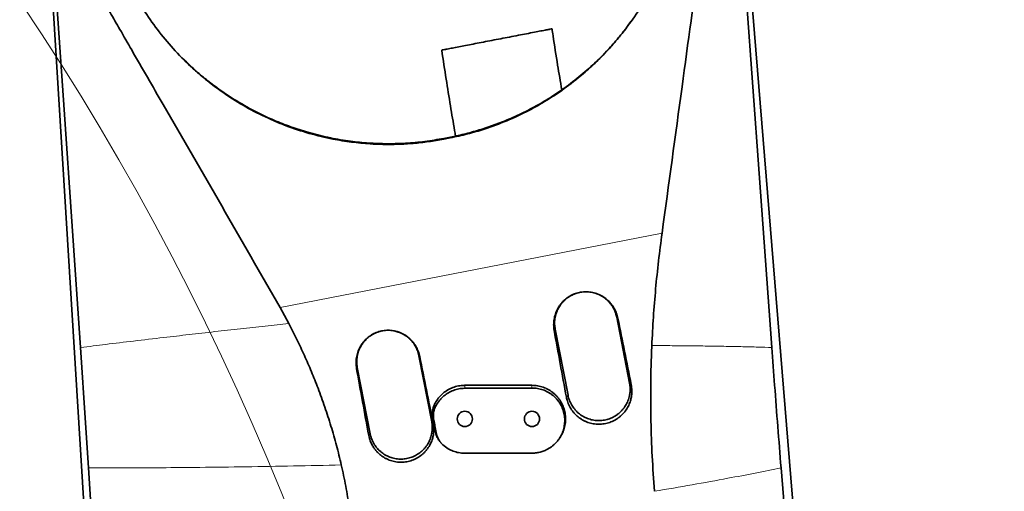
# Model space of a CAD drawing. Header units: millimetres. Extents: x 0 to 14900, y 0 to 10500.
# Tile 17 of 56: x 3586 to 4026, y 6875 to 7086. Entities that reach past the tile are written whole.
import ezdxf

# ---------------------------------------------------------------- set-up
doc = ezdxf.new("R2010")
doc.units = ezdxf.units.MM
doc.header["$LTSCALE"] = 25
doc.styles.add('SLDTEXTSTYLE0', font='TXT', dxfattribs={"width": 0.605})
doc.dimstyles.new('SLDDIMSTYLE1', dxfattribs={"dimtxt": 87.5, "dimasz": 87.5, "dimexe": 0, "dimexo": 0.0625, "dimgap": 21.875, "dimtad": 1, "dimdec": 0, "dimrnd": 1e-09, "dimzin": 12, "dimdsep": 46, "dimtxsty": 'SLDTEXTSTYLE0', "dimsah": 1, "dimcen": 0.09, "dimadec": 0, "dimazin": 3, "dimtfac": 1, "dimtofl": 0, "dimtmove": 0, "dimatfit": 3, "dimfxl": 1, "dimfrac": 2, "dimtolj": 1, "dimtzin": 12, "dimarcsym": 0})

# ---------------------------------------------------------------- blocks, each defined once
blk = doc.blocks.new('_D_1')
at = {"color": 7, "linetype": 'Continuous', "lineweight": 0}
for p, q in [((3801.69, 8361.92), (6836.58, 8361.92)), ((6799.08, 8361.92), (6799.08, 5102.65)), ((3832.59, 5102.65), (6836.58, 5102.65))]:
    blk.add_line(p, q, dxfattribs=at)
at = {"color": 7, "linetype": 'Continuous', "lineweight": 18}
for points in [[(6799.08, 8361.92), (6786.58, 8274.42), (6811.58, 8274.42)], [(6799.08, 5102.65), (6811.58, 5190.15), (6786.58, 5190.15)]]:
    blk.add_solid(points, dxfattribs=at)
at = {"color": 7, "linetype": 'Continuous', "lineweight": 18, "insert": (6686.29, 6598.6), "char_height": 87.5, "attachment_point": 1, "rotation": 90, "style": 'SLDTEXTSTYLE0'}
blk.add_mtext('3259', dxfattribs=at)

msp = doc.modelspace()

# ---------------------------------------------------------------- linework, layer by layer
at = {"color": 7, "linetype": 'Continuous', "lineweight": 35}
for p, q in [((3906.1791648, 7175.2783313), (3952.0179973, 6614.6472299)), ((3653.2288828, 6248.3996394), (3596.9933066, 7153.0303543)), ((3775.3081252, 7032.4664934), (3778.1575275, 7033.018862)), ((3778.2404714, 7033.3358725), (3775.3910691, 7032.783504)), ((3706.1660674, 6950.1914473), (3702.2215005, 6957.4204003)), ((3858.2669802, 6923.5900288), (3852.5427103, 6953.0388443)), ((3825.0571492, 6947.6961925), (3830.781419, 6918.247377)), ((3769.9205337, 6906.4172192), (3764.1962638, 6935.8660347)), ((3736.7107027, 6930.5233829), (3742.4349725, 6901.0745674))]:
    msp.add_line(p, q, dxfattribs=at)
at = {"color": 8, "linetype": 'Continuous', "lineweight": 18}
for p, q in [((3775.3081252, 7032.4664934), (3775.3910691, 7032.783504)), ((3778.1575275, 7033.018862), (3778.2404714, 7033.3358725)), ((3702.2215005, 6957.4204003), (3872.7711707, 6990.4821682)), ((3853.035034, 6952.6183289), (3852.5427103, 6953.0388443)), ((3824.6001078, 6947.1266883), (3825.0571492, 6947.6961925)), ((3764.5787755, 6935.5393145), (3764.1962638, 6935.8660347)), ((3736.3632054, 6930.090378), (3736.7107027, 6930.5233829)), ((3784.6969464, 6921.3130347), (3784.6946825, 6922.6472299)), ((3814.6965344, 6921.4454795), (3814.6946825, 6922.6472299)), ((3859.0241077, 6922.9433327), (3858.2669802, 6923.5900288)), ((3830.0600781, 6917.3485377), (3830.781419, 6918.247377)), ((3771.623888, 6913.1677255), (3771.1978754, 6914.1921666)), ((3770.824487, 6907.2309476), (3770.379475, 6907.9207855)), ((3770.5683352, 6905.8639033), (3769.9205337, 6906.4172192)), ((3741.8226896, 6900.3116218), (3742.4349725, 6901.0745674)), ((3771.9514464, 6901.3691002), (3771.5243289, 6902.0310224))]:
    msp.add_line(p, q, dxfattribs=at)
at = {"color": 7, "linetype": 'Continuous', "lineweight": 35, "flags": 128}
for points in [[(3904.8113931, 7172.8242698), (3910.5005179, 7094.6466601), (3916.1453438, 7017.0796348), (3921.7900669, 6939.5126999)], [(3613.1396998, 6939.5126999), (3609.394754, 6993.6223073), (3605.6498207, 7047.7319337), (3598.5383923, 7150.4824357)], [(3814.6944815, 6892.3771687), (3806.8025329, 6892.372879), (3798.9105844, 6892.3683621), (3784.6944242, 6892.3596522)], [(3657.2045569, 6241.8435669), (3644.9143092, 6437.1817546), (3632.6240615, 6632.5199423), (3616.6879304, 6885.8049077)], [(3925.91403, 6885.8049077), (3949.8064569, 6590.1113617), (3968.9000166, 6353.8088082), (3987.9935675, 6117.506242)]]:
    msp.add_lwpolyline(points, dxfattribs=at)
at = {"color": 7, "linetype": 'Continuous', "lineweight": 35}
for centre in [(3784.6946825, 6907.6472299), (3814.6946825, 6907.6472299)]:
    msp.add_circle(centre, 3.4, dxfattribs=at)
at = {"color": 7, "linetype": 'Continuous', "lineweight": 18}
for centre, radius, start, end in [((3751.6946825, 5882.6472299), 2479.27, 5.1503552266, 154.8240965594), ((2591.6276826, 6423.5957254), 1199.29, 4.599965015, 55.4006738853)]:
    msp.add_arc(centre, radius, start, end, dxfattribs=at)
at = {"color": 7, "linetype": 'Continuous', "lineweight": 35}
for centre, major_axis, ratio, start_param, end_param in [((3837.6282048, 6896.2466402), (-70.6004449, 363.2018896), 0.0706584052, 4.7722181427, 4.8544777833), ((3872.3547394, 6902.9785244), (-70.6011156, 363.2017593), 0.1049875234, 1.4285625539, 1.5108242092), ((3749.185466, 6879.1016449), (-70.6004449, 363.2018896), 0.0706584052, 4.7723991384, 4.8546616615), ((3784.1297245, 6885.8757358), (-70.6011156, 363.2017593), 0.1049875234, 1.428378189, 1.5106427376)]:
    msp.add_ellipse(centre, major_axis=major_axis, ratio=ratio, start_param=start_param, end_param=end_param, dxfattribs=at)
for points, knots in [([(3894.1964323, 7174.6779181), (3894.373342, 7172.2121499), (3894.7275648, 7167.2749917), (3894.7977507, 7159.8222451), (3894.5236553, 7152.3425997), (3893.8618426, 7144.8278076), (3892.8198733, 7137.3174406), (3891.4425186, 7127.2655944), (3887.7370801, 7100.0802761), (3881.3983029, 7053.6484098), (3875.7432363, 7012.2430747), (3872.7711707, 6990.4821682)], [0, 0, 0, 0, 0.0400427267, 0.080176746, 0.1205930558, 0.1611063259, 0.202073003, 0.2430458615, 0.3249901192, 0.6452431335, 1, 1, 1, 1]), ([(3702.2215005, 6957.4204003), (3693.5284343, 6972.4949133), (3676.1422842, 7002.6439698), (3654.0546693, 7040.9163974), (3638.8828347, 7067.1529105), (3630.9881083, 7080.8828183), (3626.2335556, 7088.9795099), (3621.2398152, 7098.3867886), (3617.2266091, 7107.6974648), (3614.0553817, 7116.7589152), (3611.985262, 7123.7323922), (3610.242057, 7130.8330847), (3608.8411222, 7138.0858692), (3607.7689525, 7145.4423029), (3607.357822, 7150.4089297), (3607.15202, 7152.895103)], [0, 0, 0, 0, 0.2380925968, 0.4761856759, 0.6046035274, 0.6527601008, 0.6928905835, 0.7330500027, 0.7984904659, 0.8315470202, 0.8646037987, 0.8981732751, 0.9317426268, 0.9658320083, 1, 1, 1, 1]), ([(3778.1575275, 7033.018862), (3780.7287702, 7033.5644123), (3785.8712449, 7034.6555107), (3794.3354286, 7037.144461), (3803.5344879, 7040.5378547), (3811.6753507, 7044.3475616), (3819.5138434, 7048.630167), (3826.9969974, 7053.3419951), (3834.7618734, 7059.1586349), (3841.4501344, 7064.962354), (3846.5479372, 7069.9698497), (3850.7517981, 7074.5498815), (3855.3069807, 7079.9403023), (3860.575398, 7087.0095453), (3866.2231902, 7096.0387892), (3870.3204687, 7103.9814219), (3873.5819593, 7111.4021897), (3876.1459792, 7118.1780004), (3878.5482336, 7126.0054413), (3880.4916876, 7133.9849132), (3881.3569346, 7139.3996122), (3881.7895599, 7142.1069732)], [0, 0, 0, 0, 0.0486535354, 0.0973068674, 0.1632046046, 0.2300640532, 0.2636558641, 0.328841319, 0.3940276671, 0.4438304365, 0.4936335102, 0.5271917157, 0.5598813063, 0.625521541, 0.6920631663, 0.7595208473, 0.7934018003, 0.8447482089, 0.8960952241, 0.9480473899, 1, 1, 1, 1]), ([(3638.4159537, 7094.9314289), (3639.3375392, 7093.3787843), (3642.109704, 7088.708369), (3647.3420654, 7081.2242195), (3654.3965572, 7072.6898863), (3660.9494788, 7066.0390965), (3667.2008453, 7060.4680707), (3672.9562729, 7055.8686511), (3680.4955457, 7050.589434), (3689.3181082, 7045.3483697), (3697.8193566, 7041.2517185), (3706.4668092, 7037.7661742), (3715.1775322, 7034.8912012), (3724.9577256, 7032.5483227), (3734.0514278, 7031.0759206), (3741.4767298, 7030.3587135), (3748.4159905, 7030.0672207), (3754.8498728, 7030.1056118), (3761.6863849, 7030.512243), (3768.5204931, 7031.2583952), (3773.0455788, 7032.0637936), (3775.3081252, 7032.4664934)], [0, 0, 0, 0, 0.03421218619, 0.10291158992, 0.1725822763, 0.24325242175, 0.27875840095, 0.33022452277, 0.38169050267, 0.45142789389, 0.52222200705, 0.55780060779, 0.62531676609, 0.69283213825, 0.74448294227, 0.79613346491, 0.83096972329, 0.87303999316, 0.91511020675, 0.95755503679, 1, 1, 1, 1]), ([(3858.8512189, 7084.9571641), (3858.2640954, 7084.092807), (3856.3629168, 7081.2939117), (3852.6906516, 7076.867292), (3847.6801714, 7071.2241341), (3841.7282329, 7065.3448899), (3834.7682366, 7059.344488), (3827.4716294, 7053.933181), (3820.1357663, 7049.2340653), (3812.8456508, 7045.1949439), (3805.6699541, 7041.8041088), (3798.7086075, 7039.0049111), (3792.0180771, 7036.7343431), (3785.1944186, 7034.7975845), (3780.5608994, 7033.8236239), (3778.2404714, 7033.3358725)], [0, 0, 0, 0, 0.032233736, 0.1043768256, 0.1767363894, 0.2642884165, 0.3609583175, 0.4581639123, 0.5420147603, 0.6270504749, 0.7124576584, 0.7839787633, 0.8557218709, 0.9277467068, 1, 1, 1, 1]), ([(3823.5570003, 7081.6476148), (3823.5674895, 7081.6496369), (3823.598298, 7081.6555761), (3822.7806199, 7081.4979441), (3821.1624307, 7081.1859897), (3818.8116204, 7080.7328005), (3815.8191546, 7080.1559129), (3812.4202848, 7079.5006788), (3808.6378187, 7078.7714951), (3804.753907, 7078.0227546), (3800.740059, 7077.248965), (3796.8131153, 7076.4919288), (3792.9445337, 7075.7461437), (3789.2686394, 7075.0375048), (3785.8154674, 7074.3718024), (3782.5505951, 7073.7424003), (3780.74701, 7073.3947052), (3779.8007279, 7073.2122809)], [0, 0, 0, 0, 0.03992301, 0.1172602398, 0.1917297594, 0.2685823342, 0.3392741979, 0.4123155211, 0.4782612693, 0.5463287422, 0.6089716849, 0.6734814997, 0.7353874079, 0.7990005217, 0.8626296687, 0.9279262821, 1, 1, 1, 1]), ([(3827.9711693, 7054.4490224), (3827.3625999, 7058.1322901), (3826.038105, 7066.1485811), (3824.6038468, 7075.2108343), (3823.8149531, 7080.6418409), (3823.6666024, 7081.6631366)], [0, 0, 0, 0, 0.40835242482, 0.88874122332, 1, 1, 1, 1]), ([(3774.4159055, 7072.175683), (3774.4191219, 7072.152625), (3775.0237541, 7067.818126), (3776.3127758, 7059.5118015), (3778.2210498, 7047.5923498), (3779.6391111, 7039.1526137), (3780.430259, 7034.68642), (3780.5774608, 7033.8554357)], [0, 0, 0, 0, 0.0018037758, 0.3390780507, 0.6499792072, 0.9348747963, 1, 1, 1, 1]), ([(3779.8007279, 7073.2122809), (3778.9554505, 7073.0493283), (3777.2399791, 7072.7186198), (3775.5650866, 7072.395734), (3774.5410798, 7072.198326), (3774.4867319, 7072.1878488), (3774.4611391, 7072.182915)], [0, 0, 0, 0, 0.2551670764, 0.517855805, 0.7729554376, 1, 1, 1, 1]), ([(3775.3910691, 7032.783504), (3772.5645528, 7032.2911661), (3766.8983303, 7031.3041929), (3758.0525714, 7030.5218725), (3749.3265873, 7030.3133673), (3740.7593178, 7030.6984236), (3732.2747698, 7031.6145046), (3723.5030702, 7033.1612517), (3714.9196546, 7035.3148235), (3706.8815434, 7037.9086595), (3699.3850675, 7040.8518538), (3691.3018657, 7044.6190228), (3682.7442749, 7049.3839437), (3674.9795409, 7054.5760362), (3668.6100956, 7059.49631), (3663.4153522, 7063.9092251), (3660.1701005, 7067.1097353), (3658.5255579, 7068.731605)], [0, 0, 0, 0, 0.0670231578, 0.1343590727, 0.2074073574, 0.2711094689, 0.3350763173, 0.4073718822, 0.4800482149, 0.542997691, 0.6061936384, 0.6699251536, 0.7536142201, 0.8378649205, 0.8913254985, 0.9449288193, 1, 1, 1, 1]), ([(3872.7711707, 6990.4821682), (3872.2304803, 6986.3755549), (3871.1483587, 6978.1567011), (3869.8726079, 6965.6720998), (3868.840313, 6953.0813775), (3868.4091778, 6944.6149812), (3868.1934454, 6940.3785469)], [0, 0, 0, 0, 0.2491079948, 0.4985573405, 0.7490869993, 1, 1, 1, 1]), ([(3824.6001078, 6947.1266883), (3824.5371996, 6947.5355124), (3824.4109465, 6948.3559979), (3824.3525728, 6949.6115693), (3824.3943185, 6950.8818814), (3824.54718, 6952.1415741), (3824.8044804, 6953.3751808), (3825.1642463, 6954.5806819), (3825.6315975, 6955.7662523), (3826.1981765, 6956.9014692), (3826.853587, 6957.9738023), (3827.5942253, 6958.9822814), (3828.4303045, 6959.93636), (3829.6329406, 6961.0866322), (3830.970305, 6962.0715295), (3832.4079405, 6962.8695511), (3833.5289878, 6963.3701372), (3835.0534906, 6963.9000133), (3836.626665, 6964.2337839), (3838.2167552, 6964.3647129), (3839.8009925, 6964.3627097), (3841.372122, 6964.1650468), (3843.0679066, 6963.7333892), (3844.6045429, 6963.1736285), (3846.0150757, 6962.4432131), (3847.5361212, 6961.4406327), (3848.7325851, 6960.4299026), (3849.8317646, 6959.2398279), (3850.5869709, 6958.2720789), (3851.2613233, 6957.2406721), (3851.8522617, 6956.1495806), (3852.3533779, 6954.9987693), (3852.7593934, 6953.8180501), (3852.9446351, 6953.0117886), (3853.035034, 6952.6183289)], [0, 0, 0, 0, 0.0274224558, 0.0550352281, 0.083248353, 0.1116689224, 0.1390961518, 0.1667155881, 0.1949454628, 0.2233889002, 0.2505604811, 0.2779272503, 0.3059181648, 0.3341289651, 0.3874740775, 0.4145726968, 0.4420909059, 0.4679989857, 0.5204644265, 0.5470817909, 0.5727129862, 0.6245146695, 0.6507351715, 0.6879735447, 0.73222078, 0.7554011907, 0.8085486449, 0.8355059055, 0.8628338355, 0.8899552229, 0.9172609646, 0.9451460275, 0.9732309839, 1, 1, 1, 1]), ([(3835.6629333, 6964.0007805), (3835.5520536, 6963.9784122), (3835.0609251, 6963.8793345), (3834.2098806, 6963.6058658), (3833.11592, 6963.1812195), (3832.0523158, 6962.6529963), (3830.860734, 6961.9317164), (3829.5549877, 6960.9355191), (3828.4372188, 6959.82026), (3827.5762543, 6958.7593319), (3826.9420442, 6957.8405696), (3826.3576553, 6956.8212746), (3825.8554519, 6955.7449915), (3825.4479286, 6954.6324052), (3825.1368719, 6953.4938262), (3824.9223846, 6952.3389435), (3824.8068382, 6951.1579432), (3824.7755619, 6949.5997764), (3824.945727, 6948.4494278), (3825.0571492, 6947.6961925)], [0, 0, 0, 0, 0.0157772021, 0.069883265, 0.1243672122, 0.1794373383, 0.2353089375, 0.3184954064, 0.4079269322, 0.4548537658, 0.5089832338, 0.5634919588, 0.6185868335, 0.6744861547, 0.7285927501, 0.7830777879, 0.8381487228, 0.8940215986, 1, 1, 1, 1]), ([(3852.5427103, 6953.0388443), (3852.4742766, 6953.355289), (3852.267974, 6954.3092544), (3851.834571, 6955.5463653), (3851.1687654, 6956.976578), (3850.367047, 6958.3270598), (3849.3888303, 6959.5661371), (3848.1628574, 6960.8229908), (3846.9814815, 6961.7754181), (3845.6411107, 6962.601182), (3844.5836399, 6963.136526), (3843.487298, 6963.5724125), (3842.6102168, 6963.8591125), (3842.0889524, 6963.9677034), (3841.9503364, 6963.9965801)], [0, 0, 0, 0, 0.0602599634, 0.1816618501, 0.2428885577, 0.3538699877, 0.47318344, 0.5357889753, 0.6805901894, 0.7540883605, 0.828657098, 0.900899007, 0.9736468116, 1, 1, 1, 1]), ([(3729.5560223, 6887.1304772), (3728.8571042, 6890.0385486), (3727.4580045, 6895.8599493), (3724.9808667, 6904.476443), (3722.2336739, 6912.9966277), (3719.3115123, 6921.0847639), (3716.2613785, 6928.7551335), (3713.1128694, 6936.015986), (3709.7662068, 6943.1799131), (3707.3666036, 6947.8533153), (3706.1660674, 6950.1914473)], [0, 0, 0, 0, 0.1319629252, 0.2641644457, 0.3961262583, 0.5283161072, 0.6458609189, 0.7635588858, 0.8817070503, 1, 1, 1, 1]), ([(3736.3632054, 6930.090378), (3736.3007944, 6930.4960188), (3736.1755391, 6931.3101151), (3736.1176319, 6932.55591), (3736.1590587, 6933.8163326), (3736.3107351, 6935.0662556), (3736.5660488, 6936.2903337), (3736.9230535, 6937.4865611), (3737.386825, 6938.6630139), (3737.9490563, 6939.7894726), (3738.599422, 6940.853504), (3739.3343372, 6941.8541487), (3740.1639522, 6942.800814), (3741.3572804, 6943.9421416), (3742.6842808, 6944.9193754), (3744.1107611, 6945.7111878), (3745.2231235, 6946.2078901), (3746.7358465, 6946.7336703), (3748.2968844, 6947.0648684), (3749.8747253, 6947.1947964), (3751.4467939, 6947.192817), (3753.0058761, 6946.9966747), (3754.688652, 6946.5683282), (3756.2134924, 6946.0128601), (3757.6131906, 6945.2880444), (3759.1225186, 6944.2931658), (3760.3097432, 6943.2902172), (3761.4004168, 6942.1093235), (3762.1497716, 6941.1490485), (3762.8188923, 6940.1256169), (3763.4052401, 6939.0429737), (3763.902461, 6937.9010809), (3764.305296, 6936.729585), (3764.4890907, 6935.9296515), (3764.5787755, 6935.5393145)], [0, 0, 0, 0, 0.0274214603, 0.055033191, 0.0832451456, 0.1116645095, 0.1390928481, 0.1667134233, 0.19494455, 0.2233892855, 0.2505600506, 0.2779260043, 0.305916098, 0.3341260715, 0.3874692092, 0.4145667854, 0.4420838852, 0.4679923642, 0.520458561, 0.5470762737, 0.5727089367, 0.6245135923, 0.6507356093, 0.6879756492, 0.7322249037, 0.7554063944, 0.8085541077, 0.8355115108, 0.8628395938, 0.8899608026, 0.9172663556, 0.9451511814, 0.9732358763, 1, 1, 1, 1]), ([(3747.3157817, 6946.8296111), (3747.2709461, 6946.8223231), (3746.8939542, 6946.7610436), (3746.1580192, 6946.5234515), (3745.1066899, 6946.1542291), (3744.0412896, 6945.6575822), (3743.0089158, 6945.0715498), (3741.711085, 6944.1786714), (3740.531143, 6943.1254974), (3739.4977541, 6941.9378838), (3738.7990435, 6940.9820452), (3738.1856334, 6939.9735394), (3737.6606462, 6938.9225045), (3737.2213957, 6937.8191642), (3736.878316, 6936.6849581), (3736.633228, 6935.5300441), (3736.4855566, 6934.364242), (3736.4377869, 6933.1778633), (3736.4875149, 6931.8895382), (3736.6314405, 6931.0085549), (3736.7107027, 6930.5233829)], [0, 0, 0, 0, 0.0063354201, 0.0532701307, 0.1073819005, 0.1618726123, 0.2169490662, 0.2728285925, 0.3814168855, 0.4363855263, 0.4922542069, 0.5463766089, 0.6008772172, 0.655964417, 0.7118550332, 0.7659831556, 0.8204905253, 0.8755840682, 0.9314820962, 1, 1, 1, 1]), ([(3764.1962638, 6935.8660347), (3764.1126946, 6936.2448881), (3763.8600646, 6937.3901637), (3763.2931117, 6938.8687654), (3762.5588935, 6940.2609501), (3761.9206914, 6941.2543205), (3761.2056644, 6942.1864873), (3760.4061731, 6943.064914), (3759.2507324, 6944.1345903), (3757.9644458, 6945.0560691), (3756.5780769, 6945.800233), (3755.2538453, 6946.3900783), (3754.2326772, 6946.6488778), (3753.6006075, 6946.8090662)], [0, 0, 0, 0, 0.072212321, 0.2182981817, 0.2928682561, 0.3651097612, 0.4378574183, 0.5113872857, 0.585990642, 0.7307951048, 0.8042949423, 0.8788649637, 1, 1, 1, 1]), ([(3616.6879304, 6885.8049077), (3616.3089486, 6891.7683103), (3615.5514492, 6903.6878077), (3614.3671143, 6921.6142377), (3613.5491101, 6933.5425785), (3613.1396998, 6939.5126999)], [0, 0, 0, 0, 0.3333839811, 0.6663594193, 1, 1, 1, 1]), ([(3868.1934454, 6940.3785469), (3868.0834861, 6937.5789238), (3867.8634897, 6931.9776959), (3867.7045722, 6923.5536484), (3867.6718013, 6915.1176965), (3867.8155508, 6904.2725965), (3868.2710048, 6891.002875), (3869.0389068, 6880.5947094), (3869.4233646, 6875.3837576)], [0, 0, 0, 0, 0.1295708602, 0.2592334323, 0.3888047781, 0.5184716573, 0.7589180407, 1, 1, 1, 1]), ([(3921.7900669, 6939.5126999), (3922.2022855, 6933.9073093), (3923.0661049, 6922.1610046), (3924.4402658, 6904.2336476), (3925.4224286, 6891.9521558), (3925.91403, 6885.8049077)], [0, 0, 0, 0, 0.3131461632, 0.6562094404, 1, 1, 1, 1]), ([(3771.1978754, 6914.1921666), (3771.6029625, 6914.9315034), (3772.413131, 6916.4101665), (3774.0742885, 6918.3358642), (3776.0157642, 6919.9662765), (3778.2047847, 6921.2516992), (3780.5771354, 6922.1380745), (3782.7691745, 6922.5853194), (3784.1519527, 6922.6297796), (3784.6946825, 6922.6472299)], [0, 0, 0, 0, 0.1506260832, 0.3012500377, 0.4518986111, 0.6025458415, 0.7527519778, 0.9029570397, 1, 1, 1, 1]), ([(3771.623888, 6913.1677255), (3772.0208873, 6913.8825596), (3772.8149043, 6915.3122609), (3774.4375273, 6917.1678852), (3776.3278438, 6918.7352913), (3778.4603033, 6919.9727599), (3780.7753502, 6920.8277116), (3782.8849492, 6921.250133), (3784.2017127, 6921.2958431), (3784.6969464, 6921.3130347)], [0, 0, 0, 0, 0.1510562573, 0.3021195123, 0.4531240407, 0.6041358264, 0.7562258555, 0.9083167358, 1, 1, 1, 1]), ([(3784.6946825, 6922.6472299), (3787.7373802, 6922.6472299), (3793.8227756, 6922.6472299), (3803.8227396, 6922.6472299), (3810.7801708, 6922.6472299), (3814.6946825, 6922.6472299)], [0, 0, 0, 0, 0.3042812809, 0.6085625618, 1, 1, 1, 1]), ([(3784.6969464, 6921.3130347), (3787.7411792, 6921.3270027), (3793.8296447, 6921.3549389), (3803.8295067, 6921.3992808), (3810.7851392, 6921.4288511), (3814.6965344, 6921.4454795)], [0, 0, 0, 0, 0.3044276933, 0.6088553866, 1, 1, 1, 1]), ([(3814.6965344, 6921.4454795), (3815.1011753, 6921.4376231), (3815.9132508, 6921.421856), (3817.1336979, 6921.2689259), (3818.3519219, 6921.0186106), (3819.5414997, 6920.6637604), (3820.6887339, 6920.2138564), (3821.7919807, 6919.6710272), (3822.8578104, 6919.028486), (3823.8614808, 6918.2989802), (3824.7917584, 6917.4931866), (3825.6453955, 6916.6185449), (3826.430194, 6915.6640055), (3827.3547655, 6914.3186711), (3828.1035597, 6912.863334), (3828.6595271, 6911.335387), (3829.0831578, 6909.7663859), (3829.3064129, 6908.1512265), (3829.3253905, 6906.5292064), (3829.2073776, 6904.9094738), (3828.8853822, 6903.3079277), (3828.3674166, 6901.7648554), (3827.7195595, 6900.2663208), (3826.8836846, 6898.8525785), (3825.8811556, 6897.5579239), (3825.0454488, 6896.6501157), (3824.1385721, 6895.8173361), (3823.1685975, 6895.0654203), (3822.1278096, 6894.3902794), (3820.8430074, 6893.7049168), (3819.2506227, 6893.0611002), (3817.6505687, 6892.65461), (3816.11158, 6892.4215243), (3815.2270214, 6892.3938374), (3814.6944815, 6892.3771687)], [0, 0, 0, 0, 0.0265034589, 0.0531899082, 0.0804535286, 0.1079170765, 0.1344208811, 0.1611097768, 0.1883866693, 0.2158672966, 0.2423082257, 0.2689361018, 0.2958551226, 0.3231740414, 0.375794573, 0.4025058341, 0.4296083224, 0.4821746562, 0.5087608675, 0.5357941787, 0.5884811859, 0.6152200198, 0.64234364, 0.6953482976, 0.7222486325, 0.7495382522, 0.7760934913, 0.8028339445, 0.8298613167, 0.8572818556, 0.8981439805, 0.9420750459, 0.9651268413, 1, 1, 1, 1]), ([(3814.6946825, 6922.6472299), (3815.1087771, 6922.6369503), (3816.3651872, 6922.6057611), (3818.0359308, 6922.3116867), (3819.650656, 6921.8239269), (3820.8246956, 6921.3564611), (3821.9499647, 6920.7963708), (3823.035355, 6920.1362209), (3824.0594241, 6919.3876791), (3825.013909, 6918.5576148), (3825.8925131, 6917.6545394), (3826.7005443, 6916.6700118), (3827.420151, 6915.6221214), (3828.0467601, 6914.5209128), (3828.5767553, 6913.3763021), (3829.0132365, 6912.178024), (3829.3448483, 6910.9500997), (3829.5708355, 6909.7036824), (3829.69114, 6908.44943), (3829.7054548, 6907.1755001), (3829.5808283, 6905.4915098), (3829.2430233, 6903.8311331), (3828.7041138, 6902.2325192), (3828.0231084, 6900.6926296), (3827.3959452, 6899.5601654), (3826.8701962, 6898.888717), (3826.858173, 6898.8733618)], [0, 0, 0, 0, 0.0377157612, 0.1144339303, 0.1535262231, 0.1913777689, 0.2294926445, 0.2680168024, 0.3070989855, 0.3450501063, 0.3832659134, 0.4218924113, 0.4610826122, 0.4990568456, 0.5372973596, 0.5759507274, 0.6151700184, 0.6530740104, 0.6912442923, 0.7298278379, 0.7689758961, 0.8448798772, 0.8833045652, 0.9223606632, 0.9982244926, 1, 1, 1, 1]), ([(3859.0241077, 6922.9433327), (3859.1473643, 6922.1302932), (3859.3338561, 6920.9001351), (3859.3034271, 6919.2305384), (3859.1629786, 6917.7732239), (3858.8137953, 6916.0826108), (3858.2637953, 6914.5018734), (3857.4637807, 6912.8106802), (3856.6016336, 6911.4443531), (3855.5463114, 6910.1633314), (3854.673571, 6909.2710769), (3853.7325989, 6908.4596023), (3852.733948, 6907.7338957), (3851.6666645, 6907.0881618), (3850.5510626, 6906.5364967), (3849.3961171, 6906.0822886), (3848.2128793, 6905.7274249), (3846.991005, 6905.4703367), (3845.754084, 6905.3185515), (3844.5129268, 6905.2714614), (3843.2778043, 6905.3279159), (3842.0385607, 6905.4894037), (3840.8200844, 6905.7553144), (3839.6325022, 6906.121756), (3838.4849392, 6906.5835825), (3837.3683939, 6907.1464678), (3835.9560366, 6908.0160124), (3834.6587611, 6909.0616201), (3833.5079685, 6910.2561449), (3832.4621495, 6911.5447576), (3831.581886, 6912.9611233), (3830.8916862, 6914.4700731), (3830.4035125, 6915.8040558), (3830.1859394, 6916.7825184), (3830.0600781, 6917.3485377)], [0, 0, 0, 0, 0.052949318, 0.0801142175, 0.1074792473, 0.1473116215, 0.1911177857, 0.214999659, 0.2678328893, 0.2946524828, 0.3218651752, 0.3481584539, 0.3746356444, 0.4013253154, 0.4284520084, 0.4547413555, 0.4812144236, 0.5079715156, 0.5351181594, 0.5614334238, 0.5879326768, 0.6147163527, 0.6418897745, 0.6682224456, 0.6947389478, 0.7215406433, 0.7487321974, 0.8015713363, 0.8283906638, 0.855599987, 0.9085136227, 0.9353687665, 0.9626122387, 1, 1, 1, 1]), ([(3830.781419, 6918.247377), (3830.8642908, 6917.8696841), (3831.0306091, 6917.1116788), (3831.4015155, 6915.9965203), (3831.8639822, 6914.9017122), (3832.6016569, 6913.5073061), (3833.5111724, 6912.2133367), (3834.5711656, 6911.0489477), (3835.7263638, 6909.9790222), (3837.0128755, 6909.0590609), (3838.3982555, 6908.3113259), (3839.4847592, 6907.8392685), (3840.6031309, 6907.4621857), (3841.7435053, 6907.1807116), (3842.916052, 6906.9943847), (3844.0964261, 6906.9086145), (3845.6712107, 6906.9273411), (3847.2389729, 6907.1444638), (3848.7603568, 6907.5575961), (3849.8696623, 6907.961746), (3850.9358072, 6908.4546678), (3851.9680205, 6909.0416286), (3853.2653918, 6909.933709), (3854.4454117, 6910.9868068), (3855.4790303, 6912.1743685), (3856.4084401, 6913.4455599), (3857.1734424, 6914.8302413), (3857.7559801, 6916.2934259), (3858.1554038, 6917.6134281), (3858.4508132, 6919.1634925), (3858.5501957, 6920.7387361), (3858.4947888, 6921.9761884), (3858.3966696, 6922.8636225), (3858.3102499, 6923.3476697), (3858.2669802, 6923.5900288)], [0, 0, 0, 0, 0.0263745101, 0.0529319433, 0.0800668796, 0.1074014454, 0.1604808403, 0.18742279, 0.2147578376, 0.2678310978, 0.2947700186, 0.3221011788, 0.3485717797, 0.3752271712, 0.4021694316, 0.4295040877, 0.4558904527, 0.5095606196, 0.5369088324, 0.5633800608, 0.5900366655, 0.6169798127, 0.644315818, 0.6973886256, 0.724327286, 0.7516580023, 0.8047497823, 0.8316982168, 0.8590396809, 0.8987552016, 0.9391057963, 0.9664508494, 0.9832021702, 1, 1, 1, 1]), ([(3770.379475, 6907.9207855), (3770.3334398, 6908.1896887), (3770.2643048, 6908.5935236), (3770.2170103, 6909.1384954), (3770.1901336, 6909.6846023), (3770.1972896, 6910.2320224), (3770.2379731, 6910.7773287), (3770.2845074, 6911.1782025), (3770.3661152, 6911.6985319), (3770.5045217, 6912.3365059), (3770.7324818, 6913.0918071), (3770.9712298, 6913.7100896), (3771.1410629, 6914.071326), (3771.1978754, 6914.1921666)], [0, 0, 0, 0, 0.1271457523, 0.1909455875, 0.2549605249, 0.3821063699, 0.4459062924, 0.5099212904, 0.5702438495, 0.6914686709, 0.8139694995, 0.9377691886, 1, 1, 1, 1]), ([(3770.824487, 6907.2309476), (3770.8004379, 6907.3652593), (3770.7522941, 6907.6341368), (3770.7022787, 6908.0418589), (3770.6688224, 6908.4524985), (3770.6491605, 6908.9877128), (3770.6664925, 6909.647556), (3770.7366855, 6910.2845463), (3770.8412785, 6910.8935865), (3770.9755122, 6911.4759233), (3771.1913174, 6912.1647501), (3771.414222, 6912.7283), (3771.5713402, 6913.0575942), (3771.623888, 6913.1677255)], [0, 0, 0, 0, 0.0671512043, 0.1344294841, 0.202095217, 0.2698911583, 0.3979701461, 0.5266048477, 0.5849251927, 0.7020954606, 0.8204286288, 0.939942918, 1, 1, 1, 1]), ([(3771.5243289, 6902.0310224), (3771.4288844, 6902.5220418), (3771.2379954, 6903.5040806), (3770.8563257, 6905.4676011), (3770.5702125, 6906.9395262), (3770.379475, 6907.9207855)], [0, 0, 0, 0, 0.2500091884, 0.5000183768, 1, 1, 1, 1]), ([(3771.9514464, 6901.3691002), (3771.8567666, 6901.8609195), (3771.6674071, 6902.8445582), (3771.2916077, 6904.7984793), (3771.0108198, 6906.2606447), (3770.824487, 6907.2309476)], [0, 0, 0, 0, 0.2517172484, 0.5034344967, 1, 1, 1, 1]), ([(3770.5683352, 6905.8639033), (3770.6422435, 6905.4349406), (3770.7906462, 6904.5736135), (3770.8679378, 6903.2498281), (3770.8329141, 6901.9067241), (3770.651493, 6900.398332), (3770.2559915, 6898.6968785), (3769.6697025, 6897.1410384), (3769.0163686, 6895.8466553), (3768.4011766, 6894.8354337), (3767.6770926, 6893.843035), (3766.8632706, 6892.9047743), (3765.6835447, 6891.758933), (3764.3638644, 6890.7671168), (3762.9377654, 6889.95319), (3761.4471865, 6889.2625956), (3759.8740574, 6888.7632019), (3758.2579019, 6888.4660877), (3757.0267423, 6888.346576), (3755.7939798, 6888.3312477), (3754.5696491, 6888.4184748), (3753.3438722, 6888.6100393), (3752.1415144, 6888.9048436), (3750.9724296, 6889.2984075), (3749.8456799, 6889.7857455), (3748.7521725, 6890.37236), (3747.3731686, 6891.2707444), (3746.1126882, 6892.3406539), (3745.001464, 6893.554475), (3744.1206803, 6894.6977984), (3743.2274885, 6896.149599), (3742.5558594, 6897.6586429), (3742.0892692, 6899.0725242), (3741.9175108, 6899.87088), (3741.8226896, 6900.3116218)], [0, 0, 0, 0, 0.02829329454, 0.05681095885, 0.08604491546, 0.11552883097, 0.15539402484, 0.19923783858, 0.22314103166, 0.24948127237, 0.27600689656, 0.30281936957, 0.33002504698, 0.38268917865, 0.40942016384, 0.43653974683, 0.4892514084, 0.51600591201, 0.54314961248, 0.56947140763, 0.59597738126, 0.62276790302, 0.64994884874, 0.67627993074, 0.70279502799, 0.7295951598, 0.75678513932, 0.80961181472, 0.83642447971, 0.86362627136, 0.90330125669, 0.94692328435, 0.97069836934, 1, 1, 1, 1]), ([(3742.4349725, 6901.0745674), (3742.5297453, 6900.6488725), (3742.7201295, 6899.7937156), (3743.1608744, 6898.5384144), (3743.719603, 6897.309821), (3744.4686467, 6896.018734), (3745.4398776, 6894.7052541), (3746.5299216, 6893.5641484), (3747.5846644, 6892.672323), (3748.5471874, 6891.988734), (3749.5584435, 6891.3909058), (3750.6278503, 6890.8744322), (3752.0989518, 6890.3130415), (3753.6359504, 6889.9396958), (3755.2002735, 6889.7631501), (3756.3844671, 6889.7307104), (3757.5628137, 6889.7983444), (3758.7259243, 6889.96288), (3759.8833741, 6890.2277001), (3761.0104978, 6890.5887783), (3762.4645016, 6891.1939517), (3763.8378825, 6891.9805884), (3765.0950481, 6892.9317423), (3765.9732758, 6893.7207101), (3766.7783282, 6894.5758919), (3767.5167747, 6895.505665), (3768.3874245, 6896.8174634), (3769.0890775, 6898.2349378), (3769.6047492, 6899.7224501), (3769.9441241, 6901.0588055), (3770.1699385, 6902.6206261), (3770.1956262, 6904.198242), (3770.0873251, 6905.4686551), (3769.969225, 6906.1403051), (3769.9205337, 6906.4172192)], [0, 0, 0, 0, 0.02974068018, 0.05974453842, 0.09059133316, 0.12173222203, 0.16143993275, 0.20178229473, 0.22912155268, 0.25559496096, 0.28225382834, 0.30919927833, 0.33653792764, 0.3896076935, 0.4165448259, 0.44387405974, 0.47034542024, 0.49700161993, 0.52394470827, 0.55128040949, 0.57766511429, 0.63133203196, 0.65867856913, 0.68514667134, 0.71180005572, 0.73873998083, 0.76607250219, 0.81914411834, 0.84608217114, 0.87341230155, 0.91312594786, 0.95347449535, 0.9808180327, 1, 1, 1, 1]), ([(3773.2869916, 6898.0123938), (3773.2793455, 6898.0224043), (3773.1058328, 6898.2495733), (3772.8752852, 6898.6054657), (3772.6022352, 6899.0710427), (3772.3557334, 6899.5360396), (3772.0836126, 6900.1290358), (3771.812624, 6900.8702306), (3771.6323963, 6901.5087254), (3771.5514025, 6901.9001741), (3771.5243289, 6902.0310224)], [0, 0, 0, 0, 0.00854092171, 0.19381953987, 0.28687008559, 0.37457749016, 0.55062334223, 0.72887243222, 0.90937105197, 1, 1, 1, 1]), ([(3774.9137468, 6896.1167201), (3774.8138121, 6896.2092803), (3774.6137588, 6896.394571), (3774.3285122, 6896.6891318), (3774.0545485, 6896.9957953), (3773.7977099, 6897.31012), (3773.4786682, 6897.7357515), (3773.1893471, 6898.1766359), (3772.8748613, 6898.7280782), (3772.602771, 6899.2770945), (3772.3319607, 6899.9498729), (3772.1072259, 6900.6476178), (3772.0034779, 6901.1281199), (3771.9514464, 6901.3691002)], [0, 0, 0, 0, 0.0665971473, 0.133316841, 0.200410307, 0.267629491, 0.3317329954, 0.4604668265, 0.5251274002, 0.6421001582, 0.7597478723, 0.8795093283, 1, 1, 1, 1]), ([(3826.5582266, 6898.4533509), (3826.599205, 6898.5101817), (3826.7016808, 6898.6523002), (3826.8019851, 6898.7914066), (3826.8621792, 6898.8748866)], [0, 0, 0, 0, 0.3998839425, 1, 1, 1, 1]), ([(3784.6944242, 6892.3596522), (3783.7507325, 6892.4110296), (3781.9975713, 6892.5064769), (3779.508203, 6893.2449504), (3777.1083984, 6894.353237), (3775.6858173, 6895.4963331), (3774.9137468, 6896.1167201)], [0, 0, 0, 0, 0.2639851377, 0.4904233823, 0.7234399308, 1, 1, 1, 1]), ([(3735.308419, 6849.2071208), (3735.0346215, 6852.3724517), (3734.4863831, 6858.7105518), (3733.1921346, 6868.2082174), (3731.6104055, 6877.7029404), (3730.2413021, 6883.9857372), (3729.5560223, 6887.1304772)], [0, 0, 0, 0, 0.248606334, 0.4977968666, 0.7486313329, 1, 1, 1, 1])]:
    msp.add_open_spline(points, degree=3, knots=knots, dxfattribs=at)
at = {"color": 8, "linetype": 'Continuous', "lineweight": 18}
for points, knots in [([(3613.1396998, 6939.5126999), (3616.8798784, 6939.974869), (3624.6526099, 6940.9353355), (3637.0274766, 6942.4229961), (3649.4403096, 6943.8838433), (3661.5628885, 6945.2801834), (3672.9874259, 6946.5719793), (3684.3273772, 6947.8305766), (3695.3466464, 6949.0339573), (3702.6306112, 6949.8132149), (3706.1660674, 6950.1914473)], [0, 0, 0, 0, 0.1292581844, 0.2686206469, 0.4161197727, 0.5382660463, 0.6601868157, 0.7790609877, 0.8927616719, 1, 1, 1, 1]), ([(3868.1934454, 6940.3785469), (3870.899903, 6940.3672791), (3876.4978939, 6940.343973), (3884.8150327, 6940.2724785), (3893.2084378, 6940.1696868), (3901.262167, 6940.03588), (3908.7465771, 6939.8778038), (3915.541036, 6939.7061557), (3919.7566985, 6939.5756483), (3921.7900669, 6939.5126999)], [0, 0, 0, 0, 0.13776817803, 0.28495735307, 0.43850395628, 0.59315578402, 0.73687516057, 0.87308525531, 1, 1, 1, 1]), ([(3616.6879304, 6885.8049077), (3621.9746244, 6885.8052366), (3632.6079603, 6885.8058982), (3649.1862023, 6885.892465), (3667.2716919, 6886.0517176), (3686.9021104, 6886.3067542), (3707.9711477, 6886.6609679), (3722.3860686, 6886.974518), (3729.5560223, 6887.1304772)], [0, 0, 0, 0, 0.1513801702, 0.304476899, 0.4586262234, 0.6401971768, 0.8210347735, 1, 1, 1, 1]), ([(3869.4233646, 6875.3837576), (3875.0897756, 6876.3538566), (3886.4306838, 6878.2954387), (3901.2778543, 6881.0008479), (3914.485678, 6883.5068218), (3922.1068328, 6885.0393322), (3925.91403, 6885.8049077)], [0, 0, 0, 0, 0.2756646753, 0.5517227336, 0.776060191, 1, 1, 1, 1])]:
    msp.add_open_spline(points, degree=3, knots=knots, dxfattribs=at)

# ---------------------------------------------------------------- dimensions: what is measured, and where the dimension line sits
at = {"color": 7, "linetype": 'Continuous', "lineweight": 18}
dim = msp.add_linear_dim(base=(6799.0800417, 5102.6472299), p1=(3751.6946825, 8361.9172299), p2=(3782.5948561, 5102.6472299), angle=90, dimstyle='SLDDIMSTYLE1', dxfattribs=at)
dim.commit()
dim.dimension.update_dxf_attribs({"geometry": '_D_1', "text_midpoint": (6799.0800417, 6732.2822299), "dimtype": 160})

doc.saveas('drawing.dxf')
